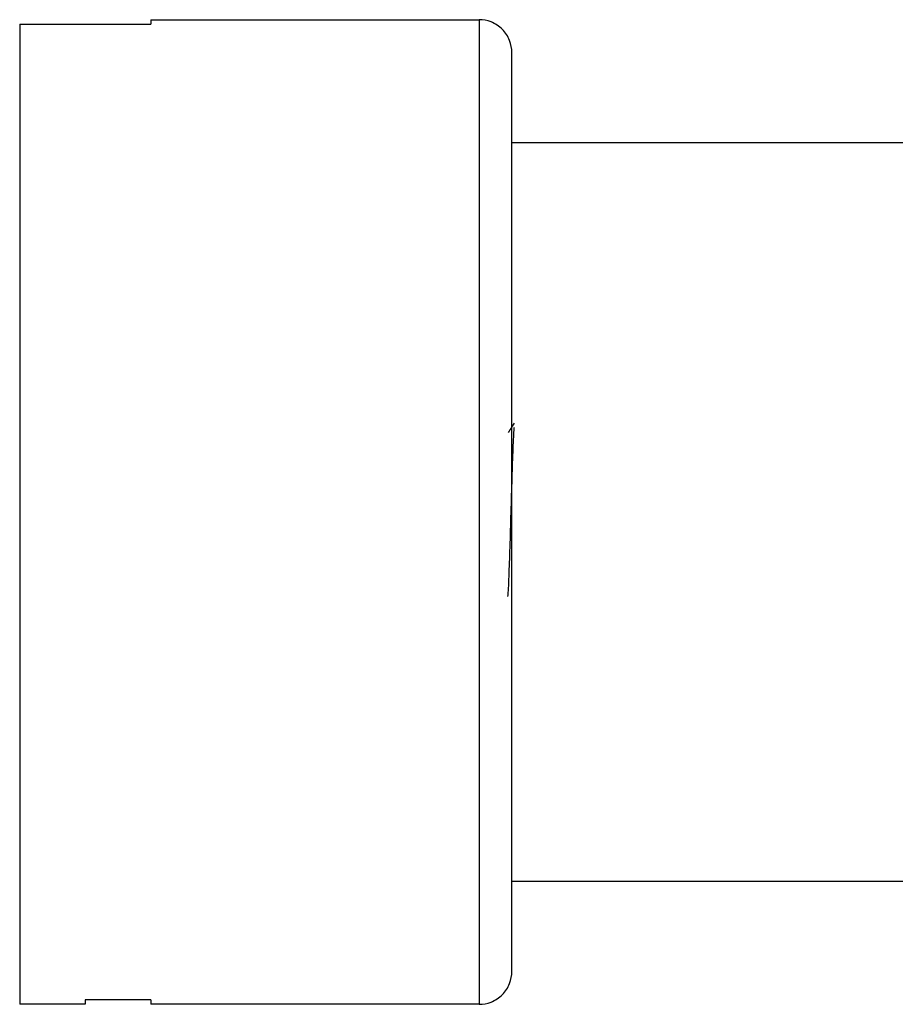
# Model space of a CAD drawing. Header units: inches. Extents: x -0.5 to 3.7, y -5.4 to 6.4.
# Tile 1 of 4: x -0.5 to 1.6, y -0.6 to 1.7. Entities that reach past the tile are written whole.
import ezdxf

# ---------------------------------------------------------------- set-up
doc = ezdxf.new("R2010")
doc.units = ezdxf.units.IN
doc.header["$MEASUREMENT"] = 0

msp = doc.modelspace()

# ---------------------------------------------------------------- linework, layer by layer
at = {"color": 7, "linetype": 'Continuous', "lineweight": 25}
for p, q in [((-0.5062, 1.707), (-0.1912, 1.707)), ((-0.1912, 1.7175), (0.5962, 1.7175)), ((2.512, 1.4222), (0.6749, 1.4222)), ((0.6749, -0.3494), (2.512, -0.3494)), ((-0.1912, -0.6341), (-0.3487, -0.6341)), ((-0.3487, -0.6447), (-0.5062, -0.6447)), ((0.5962, -0.6447), (-0.1912, -0.6447))]:
    msp.add_line(p, q, dxfattribs=at)
for points, knots in [([(-0.5062, 1.707), (-0.5062, 1.706), (-0.5062, 1.7039), (-0.5062, 1.7003), (-0.5062, 1.6963), (-0.5062, 1.6919), (-0.5062, 1.6847), (-0.5062, 1.6737), (-0.5062, 1.6573), (-0.5062, 1.6385), (-0.5062, 1.6103), (-0.5062, 1.5689), (-0.5062, 1.5102), (-0.5062, 1.4429), (-0.5062, 1.3675), (-0.5062, 1.2849), (-0.5062, 1.1956), (-0.5062, 1.1005), (-0.5062, 1.0004), (-0.5062, 0.8963), (-0.5062, 0.7889), (-0.5062, 0.6793), (-0.5062, 0.5685), (-0.5062, 0.4574), (-0.5062, 0.347), (-0.5062, 0.2382), (-0.5062, 0.1321), (-0.5062, 0.0296), (-0.5062, -0.0685), (-0.5062, -0.1612), (-0.5062, -0.2478), (-0.5062, -0.3275), (-0.5062, -0.3995), (-0.5062, -0.4632), (-0.5062, -0.5182), (-0.5062, -0.5638), (-0.5062, -0.5937), (-0.5062, -0.6126), (-0.5062, -0.6243), (-0.5062, -0.6334), (-0.5062, -0.6392), (-0.5062, -0.6425), (-0.5062, -0.6443), (-0.5062, -0.6446), (-0.5062, -0.6447)], [0, 0, 0, 0, 0.006254, 0.012505, 0.018754, 0.025005, 0.031259, 0.046888, 0.062516, 0.078145, 0.093773, 0.125021, 0.15627, 0.187518, 0.218766, 0.250014, 0.281263, 0.312511, 0.343759, 0.375007, 0.406256, 0.437504, 0.468752, 0.5, 0.531249, 0.562497, 0.593745, 0.624993, 0.656242, 0.68749, 0.718738, 0.749986, 0.781235, 0.812483, 0.843731, 0.874979, 0.906228, 0.921856, 0.937485, 0.953113, 0.968742, 0.979163, 0.989579, 1, 1, 1, 1]), ([(-0.1912, 1.7175), (-0.1912, 1.7175), (-0.1912, 1.7174), (-0.1912, 1.7167), (-0.1912, 1.7157), (-0.1912, 1.7142), (-0.1912, 1.7122), (-0.1912, 1.7099), (-0.1912, 1.7079), (-0.1912, 1.707)], [0, 0, 0, 0, 0.142988, 0.285845, 0.428624, 0.571376, 0.714155, 0.857012, 1, 1, 1, 1]), ([(0.5962, 1.7175), (0.5962, 1.7175), (0.5962, 1.7145), (0.5962, 1.6997), (0.5962, 1.6879), (0.5962, 1.6526), (0.5962, 1.6291), (0.5962, 1.5671), (0.5962, 1.5285), (0.5962, 1.4341), (0.5962, 1.3781), (0.5962, 1.248), (0.5962, 1.174), (0.5962, 1.0105), (0.5962, 0.9211), (0.5962, 0.7332), (0.5962, 0.6348), (0.5962, 0.438), (0.5962, 0.3396), (0.5962, 0.1518), (0.5962, 0.0623), (0.5962, -0.1011), (0.5962, -0.1752), (0.5962, -0.3052), (0.5962, -0.3612), (0.5962, -0.4557), (0.5962, -0.4942), (0.5962, -0.5563), (0.5962, -0.5798), (0.5962, -0.6151), (0.5962, -0.6268), (0.5962, -0.6416), (0.5962, -0.6447), (0.5962, -0.6447)], [0, 0, 0, 0, 0.0625, 0.0625, 0.125, 0.125, 0.1875, 0.1875, 0.25, 0.25, 0.3125, 0.3125, 0.375, 0.375, 0.4375, 0.4375, 0.5, 0.5, 0.5625, 0.5625, 0.625, 0.625, 0.6875, 0.6875, 0.75, 0.75, 0.8125, 0.8125, 0.875, 0.875, 0.9375, 0.9375, 1, 1, 1, 1]), ([(0.6749, 1.6388), (0.6749, 1.6481), (0.6733, 1.6581), (0.6656, 1.6775), (0.6596, 1.6868), (0.6442, 1.7021), (0.6349, 1.7082), (0.6155, 1.7158), (0.6055, 1.7175), (0.5962, 1.7175)], [0, 0, 0, 0, 0.25, 0.25, 0.5, 0.5, 0.75, 0.75, 1, 1, 1, 1]), ([(0.6749, -0.5659), (0.6749, -0.5659), (0.6749, -0.5631), (0.6749, -0.5493), (0.6749, -0.5383), (0.6749, -0.5054), (0.6749, -0.4834), (0.6749, -0.4255), (0.6749, -0.3896), (0.6749, -0.3014), (0.6749, -0.2491), (0.6749, -0.1277), (0.6749, -0.0586), (0.6749, 0.094), (0.6749, 0.1774), (0.6749, 0.3527), (0.6749, 0.4446), (0.6749, 0.6283), (0.6749, 0.7201), (0.6749, 0.8954), (0.6749, 0.9789), (0.6749, 1.1315), (0.6749, 1.2006), (0.6749, 1.3219), (0.6749, 1.3742), (0.6749, 1.4624), (0.6749, 1.4984), (0.6749, 1.5563), (0.6749, 1.5782), (0.6749, 1.6112), (0.6749, 1.6221), (0.6749, 1.6359), (0.6749, 1.6388), (0.6749, 1.6388)], [0, 0, 0, 0, 0.0625, 0.0625, 0.125, 0.125, 0.1875, 0.1875, 0.25, 0.25, 0.3125, 0.3125, 0.375, 0.375, 0.4375, 0.4375, 0.5, 0.5, 0.5625, 0.5625, 0.625, 0.625, 0.6875, 0.6875, 0.75, 0.75, 0.8125, 0.8125, 0.875, 0.875, 0.9375, 0.9375, 1, 1, 1, 1]), ([(0.6803, 0.7395), (0.6801, 0.7384), (0.6791, 0.7325), (0.6772, 0.6905), (0.6748, 0.6202), (0.6723, 0.5348), (0.6699, 0.4496), (0.6674, 0.3804), (0.6656, 0.3399), (0.6647, 0.3345), (0.6646, 0.3339)], [0, 0, 0, 0, 0.036518, 0.193505, 0.350492, 0.507478, 0.664465, 0.821451, 0.978438, 1, 1, 1, 1]), ([(0.6801, 0.7494), (0.6781, 0.7462), (0.6735, 0.7389), (0.669, 0.7315), (0.6664, 0.7273)], [0, 0, 0, 0, 0.430969, 1, 1, 1, 1]), ([(0.5962, -0.6447), (0.6055, -0.6447), (0.6155, -0.643), (0.6349, -0.6353), (0.6442, -0.6293), (0.6596, -0.6139), (0.6656, -0.6046), (0.6733, -0.5852), (0.6749, -0.5752), (0.6749, -0.5659)], [0, 0, 0, 0, 0.25, 0.25, 0.5, 0.5, 0.75, 0.75, 1, 1, 1, 1]), ([(-0.3487, -0.6341), (-0.3487, -0.6351), (-0.3487, -0.637), (-0.3487, -0.6394), (-0.3487, -0.6413), (-0.3487, -0.6428), (-0.3487, -0.6439), (-0.3487, -0.6446), (-0.3487, -0.6446), (-0.3487, -0.6447)], [0, 0, 0, 0, 0.142988, 0.285845, 0.428624, 0.571376, 0.714155, 0.857012, 1, 1, 1, 1]), ([(-0.1912, -0.6341), (-0.1912, -0.6351), (-0.1912, -0.637), (-0.1912, -0.6394), (-0.1912, -0.6413), (-0.1912, -0.6428), (-0.1912, -0.6439), (-0.1912, -0.6446), (-0.1912, -0.6446), (-0.1912, -0.6447)], [0, 0, 0, 0, 0.142988, 0.285845, 0.428624, 0.571376, 0.714155, 0.857012, 1, 1, 1, 1])]:
    msp.add_open_spline(points, degree=3, knots=knots, dxfattribs=at)

doc.saveas('drawing.dxf')
